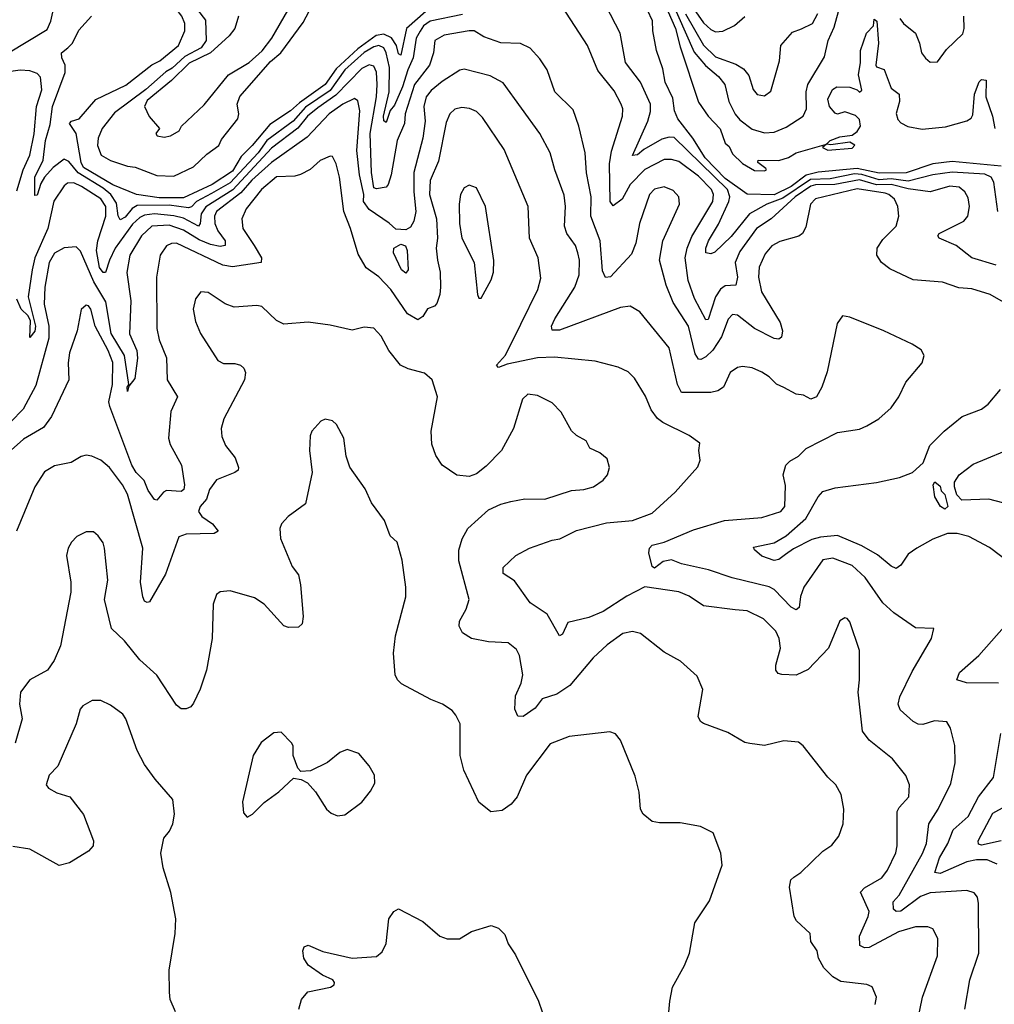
# Model space of a CAD drawing. Extents: x 1443846 to 1577407, y 839182 to 927291.
# Tile 23 of 256: x 1469333 to 1473327, y 846795 to 850831. Entities that reach past the tile are written whole.
import ezdxf

# ---------------------------------------------------------------- set-up
doc = ezdxf.new("R2010")
doc.units = 0

msp = doc.modelspace()

# ---------------------------------------------------------------- linework, layer by layer
at = {"layer": '0CON20XD'}
for points in [[(1469875, 850645.2), (1469907.9, 850662.1), (1469983.4, 850725), (1470010.4, 850785), (1470009.3, 850815), (1469997.8, 850845), (1469951.1, 850905), (1469874.6, 850974.6), (1469834.7, 850994.7), (1469750.2, 851060.2), (1469641.9, 851121.9), (1469466.2, 851206.2), (1469405, 851229.5), (1469180, 851255)], [(1469286.5, 850695), (1469445, 850790.6), (1469461.2, 850825), (1469478.7, 850905), (1469465.5, 850945), (1469472.3, 850957.7), (1469507.5, 850975), (1469512.9, 850985), (1469512.5, 851055), (1469492.2, 851075), (1469458.5, 851095), (1469404.6, 851115.4), (1469358.6, 851121.4), (1469285, 851117.5)], [(1470015, 850932.1), (1470095, 850829.2), (1470097.9, 850745), (1470077.2, 850715), (1470010.2, 850679.8), (1469958.1, 850631.9), (1469932.5, 850617.5), (1469850, 850545), (1469721.3, 850448.7), (1469671.2, 850385), (1469655, 850345.8), (1469651.6, 850315), (1469667.1, 850275), (1469705, 850253.4), (1469775, 850230), (1469806.5, 850226.5), (1469895, 850192.4), (1469965, 850189.6), (1470045, 850228.1), (1470100.1, 850279.9), (1470149.1, 850315), (1470160.6, 850339.4), (1470226.7, 850425), (1470230.5, 850445), (1470223.8, 850485), (1470234.7, 850515.3), (1470361, 850659), (1470403.6, 850695), (1470495, 850819), (1470531.2, 850888.8)], [(1470229.1, 850845), (1470214.3, 850795), (1470192.1, 850765), (1470115.1, 850695), (1470027.7, 850652.3), (1469955, 850581.6), (1469855, 850500.1), (1469844.9, 850475), (1469863.8, 850433.8), (1469906, 850385), (1469891.2, 850365), (1469896.7, 850355), (1469925, 850348.8), (1469950.8, 850355), (1469986.7, 850375), (1469996, 850395), (1470088.7, 850481.3), (1470188.2, 850605), (1470272.9, 850655), (1470326.7, 850703.3), (1470366, 850755), (1470483.1, 850956.9)], [(1471954.9, 850945), (1472021.3, 850795), (1472039.7, 850719.7), (1472115, 850492.7), (1472155, 850434.7), (1472203.3, 850383.3), (1472223.8, 850325), (1472241.4, 850311.4), (1472255, 850280.9), (1472295, 850241.1), (1472345, 850212.1), (1472385, 850210.8), (1472393.3, 850215), (1472390.7, 850220.7), (1472358.8, 850245), (1472360, 850255), (1472445, 850254), (1472483.6, 850266.4), (1472515.3, 850284.7), (1472640, 850320), (1472654.5, 850335.5), (1472695, 850350.6), (1472745, 850357.8), (1472765, 850372.2), (1472778.7, 850395), (1472775, 850422), (1472758.3, 850438.3), (1472715, 850452.9), (1472685, 850442.9), (1472675, 850447.5), (1472652.1, 850475), (1472644.6, 850505), (1472664.2, 850545), (1472682.5, 850555), (1472735, 850554), (1472765, 850543.8), (1472775, 850533.8), (1472785, 850542.5), (1472771.2, 850605), (1472779.6, 850655), (1472779.5, 850705), (1472803.8, 850775), (1472832.9, 850805), (1472835, 850833.3), (1472846.4, 850825), (1472853.3, 850735), (1472842, 850645), (1472845, 850637.5), (1472876.1, 850626.1), (1472905, 850550), (1472937.5, 850525), (1472938.9, 850495), (1472925.7, 850445.7), (1472932.1, 850422.1), (1472945, 850407.5), (1472972.8, 850392.8), (1473032.1, 850382.1), (1473127.8, 850392.2), (1473215, 850416.7), (1473232.2, 850427.8), (1473238.8, 850441.2), (1473246.4, 850525), (1473265, 850576.2), (1473275, 850586), (1473293.6, 850583.6), (1473292.7, 850515), (1473320.4, 850435), (1473330.2, 850385)], [(1471997, 850925), (1472097.7, 850697.7), (1472143.1, 850643.1), (1472197.7, 850597.7), (1472222.9, 850565), (1472240, 850495), (1472265, 850443.6), (1472285, 850419.8), (1472335, 850381.9), (1472385, 850366.7), (1472425, 850370.3), (1472475, 850390), (1472544.7, 850435.3), (1472557.3, 850465), (1472557, 850535), (1472563.3, 850565), (1472631.9, 850678.1), (1472646.6, 850745), (1472670.5, 850799.5), (1472688.2, 850865)], [(1473335, 849824.7), (1473235.3, 849855.3), (1473170.5, 849905), (1473101.9, 849935), (1473095.6, 849945), (1473101.4, 849955), (1473202.2, 850005), (1473218.9, 850025), (1473225.8, 850065), (1473220.9, 850100.9), (1473206.7, 850125), (1473184.1, 850144.1), (1473145, 850148.8), (1473064.8, 850124.8), (1472975, 850136.9), (1472905, 850155.7), (1472844, 850154), (1472775, 850174.8), (1472674.5, 850155.5), (1472595, 850154.3), (1472575, 850148.7), (1472510.9, 850105), (1472413.4, 850015), (1472353.2, 849975), (1472285, 849880.4), (1472264.8, 849835), (1472274.7, 849775), (1472267.8, 849742.2), (1472225, 849739.7), (1472205, 849726.8), (1472184.1, 849695), (1472155, 849601.4), (1472145, 849600.6), (1472098.1, 849688.1), (1472072.4, 849762.4), (1472060.7, 849855), (1472068, 849895), (1472087.4, 849942.6), (1472173.9, 850085), (1472177, 850115), (1472168.4, 850135), (1472115, 850189.8), (1472035, 850249.5), (1472005, 850258), (1471975, 850257.6), (1471895, 850216.1), (1471834.8, 850155), (1471801.8, 850095), (1471765, 850067.9), (1471753.5, 850085), (1471750.1, 850240.1), (1471758.7, 850291.3), (1471803.1, 850435), (1471804.6, 850465), (1471798.5, 850485), (1471769.4, 850539.4), (1471702.8, 850622.8), (1471659.5, 850725), (1471556.7, 850885)], [(1473341.8, 850045), (1473326, 850165), (1473314.8, 850185), (1473288.1, 850198.1), (1473155, 850206.2), (1473075, 850195.3), (1472975, 850169.3), (1472905, 850178.7), (1472855, 850174.6), (1472785, 850196.9), (1472755, 850198.7), (1472655, 850179.2), (1472574.2, 850175.8), (1472460.2, 850099.8), (1472395.6, 850075), (1472324.3, 850035.7), (1472248.5, 849941.5), (1472182.7, 849877.3), (1472165, 849870.7), (1472145.4, 849875.4), (1472144.8, 849895), (1472156.1, 849923.9), (1472196.7, 849993.3), (1472239.1, 850085), (1472243.2, 850105), (1472234, 850135), (1472015, 850347.6), (1471995, 850349.3), (1471965, 850341), (1471890.9, 850299.1), (1471865, 850276.4), (1471845, 850274), (1471907.8, 850415), (1471919, 850455), (1471918.8, 850485), (1471876.9, 850575), (1471815.7, 850655), (1471793.4, 850775), (1471735, 850889.4)], [(1473355, 850229.8), (1473155, 850249.1), (1473075, 850240), (1472966.4, 850203.6), (1472855, 850202.1), (1472765, 850220.7), (1472605, 850206.2), (1472557, 850193), (1472495, 850146.5), (1472425, 850113.1), (1472315, 850115.4), (1472225, 850179.8), (1472142.7, 850265), (1472091.8, 850345), (1472029.8, 850425), (1472016.8, 850456.8), (1472010.3, 850509.7), (1471979, 850575), (1471969.4, 850629.4), (1471943, 850705), (1471927.3, 850785), (1471926.7, 850826.7), (1471885, 850914.6)], [(1471148.2, 850851.8), (1471015, 850824.1), (1470988.5, 850805), (1470975, 850783.8), (1470958.3, 850755), (1470946.2, 850675), (1470923.2, 850625), (1470902.2, 850555), (1470869.1, 850480.9), (1470851.5, 850458.5), (1470835, 850410), (1470825, 850416.7), (1470823.7, 850435), (1470846.8, 850535), (1470848.5, 850635), (1470835.6, 850695), (1470825, 850714.8), (1470805, 850724.8), (1470785, 850719.8), (1470745, 850695.7), (1470666.2, 850625), (1470605, 850541.1), (1470505, 850472.7), (1470453.6, 850415), (1470346.1, 850335), (1470310.9, 850285), (1470195, 850161.5), (1470119, 850119), (1470057.1, 850085), (1470036.9, 850063.1), (1470025, 850059), (1469945, 850070.3), (1469815, 850068.9), (1469793.5, 850056.5), (1469765, 850021.2), (1469745, 850010.7), (1469736.9, 850026.9), (1469729.2, 850079.2), (1469706.4, 850115), (1469675, 850140.5), (1469572.7, 850202.7), (1469535, 850249.8), (1469515, 850259.8), (1469470.4, 850225), (1469434.6, 850185.4), (1469420.1, 850159.9), (1469405, 850111.2), (1469395, 850110), (1469394.9, 850185), (1469429.6, 850255), (1469439, 850335), (1469458.4, 850401.6), (1469466.8, 850475), (1469519.6, 850615), (1469519.7, 850645), (1469505.5, 850675), (1469504.5, 850695), (1469530, 850715), (1469549.8, 850735), (1469575, 850788.1), (1469627.5, 850845)], [(1470997.8, 850865), (1470918.5, 850795), (1470895, 850685.7), (1470885, 850691.2), (1470876.9, 850725), (1470856.4, 850756.4), (1470825, 850771.1), (1470793.8, 850766.2), (1470719.2, 850710.8), (1470630.5, 850629.4), (1470585.3, 850564.7), (1470480.1, 850489.9), (1470443.1, 850456.9), (1470358.2, 850401.8), (1470286, 850315), (1470240.1, 850269.9), (1470205, 850209.9), (1470121.7, 850155), (1470005, 850101), (1469905, 850100.2), (1469811.8, 850115), (1469715, 850154.5), (1469595, 850225.6), (1469584.3, 850245.7), (1469564.8, 850365), (1469536.9, 850405), (1469545.7, 850414.3), (1469576.8, 850425), (1469645, 850503.8), (1469767.9, 850562.1), (1469875, 850645.2)], [(1472061.4, 850855), (1472135, 850725.7), (1472185, 850679.2), (1472268.5, 850648.5), (1472299.7, 850629.7), (1472321.5, 850601.5), (1472338.9, 850545), (1472355, 850524.4), (1472385, 850518.1), (1472412.1, 850537.9), (1472447.4, 850662.6), (1472452.3, 850725), (1472500.1, 850779.9), (1472536.9, 850793.1), (1472581.9, 850815), (1472603.8, 850856.2)], [(1472095, 850876.2), (1472135, 850818.1), (1472165, 850790.3), (1472185, 850781.3), (1472215, 850783.8), (1472262.6, 850807.4), (1472305, 850844.5)], [(1472940.7, 850835), (1472955, 850815.4), (1473003.9, 850775), (1473020.6, 850735), (1473028.8, 850695), (1473045, 850673.3), (1473065, 850656.7), (1473095, 850657.5), (1473131.2, 850708.8), (1473197.8, 850772.2), (1473203.5, 850795), (1473202.2, 850845)], [(1471914.3, 850114.3), (1471873.9, 849995), (1471858.9, 849915), (1471840.3, 849869.7), (1471755, 849776.7), (1471733.8, 849773.8), (1471721.6, 849801.6), (1471711.9, 849925), (1471673.2, 850025), (1471675.2, 850105), (1471656.5, 850203.5), (1471651.2, 850285), (1471624.6, 850395), (1471601.1, 850461.1), (1471525.6, 850535), (1471494.3, 850625), (1471465, 850670.8), (1471425, 850714.3), (1471385, 850733.1), (1471305, 850736.4), (1471235, 850760), (1471195, 850784.6), (1471174.8, 850785.2), (1471072.3, 850767.7), (1471034.2, 850745), (1471028.4, 850695), (1471012.2, 850645), (1470951.7, 850565), (1470912.7, 850445), (1470910, 850405), (1470880.2, 850335), (1470855.4, 850194.6), (1470843.8, 850155), (1470835, 850144.8), (1470795, 850137.3), (1470785, 850141.3), (1470774.4, 850205), (1470769.4, 850365), (1470795.6, 850515), (1470798.7, 850565), (1470795, 850616), (1470785, 850640), (1470765, 850645.7), (1470735, 850631), (1470628.7, 850521.3), (1470555, 850469.1), (1470512.3, 850435), (1470473.5, 850386.5), (1470365, 850304.2), (1470206.4, 850133.6), (1470096.5, 850063.5), (1470077.4, 850035), (1470072.4, 849995), (1470065.5, 849984.5), (1470005, 850016.9), (1469965, 850027.2), (1469885, 850034.7), (1469845, 850030), (1469825, 850020), (1469795, 849992.1), (1469724.8, 849895), (1469700.4, 849845), (1469685, 849794.2), (1469675, 849794.5), (1469660.6, 849815), (1469647.6, 849885), (1469653.5, 849925), (1469686.2, 850025), (1469685.4, 850065), (1469665, 850096.5), (1469586.6, 850146.6), (1469555, 850162.3), (1469529.3, 850160.7), (1469515, 850150), (1469473.5, 850086.5), (1469448.2, 849975), (1469395.1, 849855), (1469383.5, 849805), (1469368.3, 849695), (1469397.4, 849575), (1469395, 849554.4), (1469375, 849528.8), (1469377.1, 849597.1), (1469367.1, 849617.1), (1469338.5, 849645), (1469320.9, 849685)], [(1469320.7, 850129.3), (1469347.2, 850215), (1469375.2, 850275), (1469392.4, 850362.4), (1469401.3, 850475), (1469423.7, 850543.7), (1469418, 850595), (1469405, 850609.6), (1469375, 850621.7), (1469335, 850623.8), (1469266.7, 850615)], [(1473206.2, 846775), (1473226.5, 846895), (1473264, 847005), (1473262.1, 847207.9), (1473258.5, 847235), (1473245, 847251.9), (1473215, 847261.1), (1473065, 847251.7), (1473025, 847236.8), (1472945, 847177.7), (1472925.4, 847175.4), (1472914.7, 847184.7), (1472913.4, 847215), (1472937.6, 847242.4), (1473033.8, 847413.8), (1473049, 847455), (1473059.7, 847535), (1473096.9, 847595), (1473149.2, 847700.8), (1473166.4, 847785), (1473166.3, 847856.3), (1473147.4, 847927.4), (1473132.9, 847952.9), (1473082.4, 847957.6), (1473035, 847941.5), (1473015, 847943.6), (1472994.7, 847954.7), (1472942.1, 848002.1), (1472932.9, 848025), (1472940.4, 848055), (1472990.7, 848159.3), (1473070, 848295), (1473080, 848335), (1473005, 848338), (1472915, 848399.1), (1472870.7, 848440.7), (1472798.8, 848545), (1472745, 848593.2), (1472665, 848623.9), (1472625, 848617.5), (1472546.7, 848505), (1472532.9, 848467.1), (1472527.9, 848422.1), (1472515, 848412.7), (1472495, 848422.8), (1472425.5, 848495.5), (1472405, 848506.7), (1472253.4, 848543.4), (1472155.7, 848575.7), (1472045, 848600), (1472005, 848617.5), (1471969.6, 848610.4), (1471935, 848582.2), (1471925, 848589.2), (1471912, 848645), (1471914.6, 848665.4), (1471925, 848676.6), (1471975, 848688.8), (1472095, 848740), (1472221.3, 848778.7), (1472375, 848791.1), (1472451.9, 848815), (1472468.9, 848835), (1472471.3, 848921.3), (1472462.7, 848965), (1472473.3, 849005), (1472488.8, 849021.2), (1472525, 849041.9), (1472556.2, 849073.8), (1472685, 849138.8), (1472775, 849152), (1472805, 849166), (1472854.5, 849195.5), (1472905, 849240), (1472936, 849285), (1472964.2, 849345), (1473031.2, 849425), (1473040, 849455), (1473027.7, 849477.7), (1472991.2, 849501.2), (1472875, 849555.6), (1472735, 849611.2), (1472705, 849616.7), (1472683.3, 849585), (1472642.7, 849387.3), (1472620.8, 849325), (1472598.8, 849285), (1472575, 849275.8), (1472545, 849291.9), (1472515, 849295.6), (1472465, 849323.3), (1472435, 849336.9), (1472405, 849366.9), (1472375, 849385.5), (1472335, 849403.5), (1472295, 849410), (1472275, 849405.6), (1472244.7, 849385.3), (1472216.9, 849325), (1472195, 849309.2), (1472165, 849302.2), (1472045, 849303.1), (1472029.3, 849335), (1471995.3, 849485.3), (1471874, 849634), (1471835, 849656.9), (1471795, 849651.5), (1471545, 849558.4), (1471515, 849558.6), (1471512.3, 849575), (1471526.5, 849605), (1471608.8, 849735), (1471626.6, 849785), (1471627.6, 849845), (1471620.8, 849875), (1471610.4, 849905), (1471576, 849955), (1471565.3, 849985), (1471570.6, 850065), (1471565, 850111.2), (1471525.9, 850215.9), (1471507.1, 850285), (1471465.4, 850365), (1471315, 850572.2), (1471261.2, 850601.2), (1471155, 850628.5), (1471136.4, 850623.6), (1471065, 850577.5), (1471019.2, 850540.8), (1470998.3, 850515), (1470989.1, 850475), (1470995.2, 850415), (1470984.8, 850345.2), (1470948, 850205), (1470948.4, 850125), (1470957, 850045), (1470948.4, 850005), (1470935, 849981.1), (1470915, 849970), (1470875, 849972), (1470846.7, 849996.7), (1470765, 850053), (1470742.6, 850085), (1470743.3, 850115), (1470725.2, 850195), (1470715.1, 850295), (1470726.9, 850456.9), (1470718.8, 850498.8), (1470705, 850507.7), (1470658, 850485), (1470601.8, 850445), (1470510.6, 850349.4), (1470365, 850245.4), (1470285, 850173.2), (1470239, 850121), (1470140.2, 850045), (1470131.3, 850025), (1470132.8, 849995), (1470145.7, 849965), (1470174.7, 849925), (1470175.3, 849904.7), (1470155, 849900.6), (1470115, 849909.3), (1470068.5, 849928.5), (1470005, 849967.9), (1469945, 849988), (1469875, 849984), (1469832.6, 849945), (1469784.4, 849865), (1469772.4, 849795), (1469789.1, 849679.1), (1469783.6, 849543.6), (1469812.6, 849475), (1469815.7, 849444.2), (1469805, 849360), (1469780.7, 849329.3), (1469775, 849306.7), (1469773.1, 849325), (1469780, 849335), (1469761.9, 849455), (1469707.6, 849545), (1469685.9, 849675), (1469636.7, 849756.7), (1469582.7, 849882.7), (1469565, 849899.5), (1469515, 849895.4), (1469475, 849873.6), (1469453.9, 849835)], [(1473012.3, 846725), (1473033.2, 846825), (1473095, 846993.3), (1473095.4, 847065.4), (1473075.8, 847105), (1473055, 847113.1), (1473005, 847112.5), (1472935, 847092.4), (1472815, 847028.6), (1472795, 847027.2), (1472776.8, 847036.8), (1472774.7, 847075), (1472810.7, 847155), (1472814.1, 847175), (1472779.6, 847255), (1472795, 847272.9), (1472866.8, 847313.3), (1472889.2, 847345), (1472923.9, 847416.1), (1472929.1, 847445), (1472930, 847585), (1472938, 847602), (1472977.5, 847645), (1472979.6, 847695), (1472965, 847732.5), (1472910.8, 847800.8), (1472815, 847877.8), (1472787.5, 847915), (1472769.4, 848075), (1472775.6, 848125.6), (1472774.4, 848245), (1472735, 848363.3), (1472725, 848376.2), (1472715, 848378.8), (1472695, 848366.7), (1472648.1, 848255), (1472565, 848167.5), (1472515, 848144.6), (1472456.5, 848146.5), (1472441.2, 848151.2), (1472431.9, 848165), (1472431.9, 848185), (1472450.8, 848255), (1472445.5, 848295), (1472432.2, 848325), (1472382, 848375), (1472315, 848407.5), (1472265, 848411.8), (1472135, 848429.1), (1472077.4, 848467.4), (1472035, 848485.4), (1471895, 848507), (1471821.4, 848468.6), (1471725, 848404.7), (1471665, 848380), (1471580, 848360), (1471558, 848312), (1471545, 848306), (1471494.6, 848394.6), (1471425, 848440.6), (1471360.9, 848530.9), (1471315, 848561.2), (1471314.3, 848585), (1471365.8, 848635), (1471422, 848665), (1471515, 848697.8), (1471546.7, 848703.3), (1471615, 848737.1), (1471738.7, 848768.7), (1471845, 848777.7), (1471925, 848808.1), (1472020, 848895), (1472111.7, 848998.3), (1472122, 849025), (1472116, 849065), (1472120, 849095), (1472077, 849127), (1471969.2, 849179.2), (1471946.7, 849196.7), (1471921.7, 849231.7), (1471898.3, 849288.3), (1471852.2, 849362.2), (1471827.2, 849387.2), (1471786.4, 849406.4), (1471691.3, 849431.3), (1471525, 849447.3), (1471454.6, 849444.6), (1471330.5, 849419.5), (1471295, 849405.8), (1471287.1, 849415), (1471323.6, 849456.4), (1471386.5, 849583.5), (1471456.5, 849725), (1471468.3, 849771.7), (1471457.3, 849855), (1471422.9, 849935), (1471417.5, 850065), (1471318.2, 850298.2), (1471229.9, 850429.9), (1471205, 850454.4), (1471176.9, 850466.9), (1471145, 850470.4), (1471116, 850464), (1471096.5, 850445), (1471081.2, 850408.8), (1471049, 850251), (1471015, 850171.4), (1471012.5, 850115), (1471041.6, 850015), (1471045.3, 849935), (1471039.3, 849895), (1471045.4, 849845), (1471055.9, 849795.9), (1471058.1, 849735), (1471055.3, 849705), (1471042.3, 849667.7), (1471033.5, 849656.5), (1471004.5, 849645.5), (1470985.3, 849614.7), (1470965, 849600), (1470921.8, 849625), (1470854.7, 849725), (1470805, 849777.1), (1470753.1, 849813.1), (1470719.8, 849869.8), (1470688.9, 849975), (1470661.1, 850045), (1470644, 850185), (1470630, 850240), (1470615, 850270), (1470605, 850272), (1470565, 850253.3), (1470523.8, 850216.2), (1470483.3, 850196.7), (1470460.2, 850189.8), (1470385, 850186.7), (1470323.7, 850135), (1470261.2, 850055), (1470242.9, 850015), (1470248.2, 849975), (1470293.6, 849905), (1470324, 849855), (1470322.9, 849835), (1470205, 849817.4), (1470165, 849824.8), (1469975, 849914.7), (1469955, 849914.1), (1469935, 849904.6), (1469909.2, 849865), (1469893.6, 849775), (1469895.4, 849565), (1469905, 849518.8), (1469935.3, 849445), (1469937.5, 849355), (1469980, 849285), (1469952.1, 849225), (1469942.2, 849115), (1469949.4, 849089.4), (1469996.1, 849005), (1470008.8, 848925), (1470005.3, 848905), (1469995, 848897.3), (1469935, 848900.9), (1469922.9, 848895), (1469895, 848861.2), (1469885, 848863.8), (1469858.9, 848901.1), (1469842.8, 848942.8), (1469810.3, 848975), (1469793, 849005), (1469702, 849245), (1469697.7, 849265), (1469713.6, 849335), (1469715, 849425.6), (1469696, 849475), (1469642.3, 849575), (1469625, 849644), (1469615, 849658.1), (1469605, 849660.6), (1469585, 849643.3), (1469568.9, 849555), (1469537.5, 849465), (1469531.5, 849425), (1469534.6, 849355), (1469462.9, 849205), (1469431, 849159), (1469348.7, 849111.3), (1469285.4, 849055)], [(1472645, 850295.8), (1472745, 850304.8), (1472756.2, 850316.2), (1472735, 850329.4), (1472657.5, 850317.5), (1472640, 850320), (1472623.3, 850306.7), (1472645, 850295.8)], [(1471225, 849690), (1471265.6, 849765), (1471274.5, 849795.5), (1471276.3, 849843.7), (1471241.8, 850065), (1471205, 850142), (1471175, 850152), (1471155, 850141.2), (1471139.4, 850115), (1471133.6, 850075), (1471135.4, 849995), (1471145.4, 849935), (1471196, 849836), (1471209.2, 849705), (1471215, 849690), (1471225, 849690)], [(1473365, 849672.5), (1473310.8, 849705), (1473235, 849728.1), (1473182.4, 849732.4), (1473115, 849754.6), (1472994.6, 849764.6), (1472899.5, 849809.5), (1472865, 849835.7), (1472845.6, 849865), (1472847.8, 849895), (1472870.5, 849929.5), (1472925.5, 849985), (1472936.7, 850025), (1472932.2, 850065), (1472918.9, 850095), (1472895.5, 850115), (1472880.1, 850120.1), (1472765, 850137.4), (1472595, 850096.2), (1472573.5, 850075), (1472555, 849980), (1472541.9, 849955), (1472525.9, 849944.1), (1472448.9, 849921.1), (1472415, 849903.3), (1472388.3, 849871.7), (1472363.6, 849816.4), (1472360.8, 849775), (1472373.9, 849715), (1472450.2, 849590.2), (1472460, 849555), (1472455, 849529.2), (1472445, 849520.9), (1472425, 849524.6), (1472345, 849565.5), (1472275, 849620), (1472255, 849622.9), (1472236.9, 849603.1), (1472209.2, 849530.8), (1472173.4, 849476.6), (1472145, 849449.1), (1472125, 849438.2), (1472115, 849439.4), (1472101.9, 849461.9), (1472074.2, 849574.2), (1472011.9, 849671.9), (1471982.8, 849742.8), (1471955.4, 849845), (1471969.5, 849925), (1472036.9, 850075), (1472034.6, 850104.6), (1472010.7, 850130.7), (1471975, 850146.2), (1471935, 850136), (1471914.3, 850114.3)], [(1470915, 849791.8), (1470898.2, 849805), (1470865.6, 849875), (1470866, 849895), (1470895, 849911.1), (1470914.6, 849904.6), (1470920.8, 849885), (1470924.5, 849805), (1470915, 849791.8)], [(1469453.9, 849835), (1469436.1, 849735), (1469432.9, 849665), (1469452.9, 849575), (1469453, 849525), (1469398.5, 849331.5), (1469347.3, 849235), (1469245, 849130.8)], [(1472839.2, 846795), (1472844, 846825), (1472827.3, 846867.3), (1472805, 846876), (1472698.3, 846888.3), (1472665, 846908), (1472628.6, 846945), (1472607.5, 846985), (1472601.2, 847015), (1472575, 847052.5), (1472572.5, 847085), (1472516.8, 847136.8), (1472507.1, 847155), (1472487.5, 847275), (1472493.1, 847305), (1472506.4, 847316.4), (1472535, 847335.7), (1472625, 847422.5), (1472662.1, 847447.9), (1472690, 847485), (1472707.8, 847535), (1472710.6, 847595), (1472700, 847655), (1472677.5, 847695), (1472645, 847726), (1472544.3, 847854.3), (1472525, 847870), (1472465, 847875.8), (1472385, 847856.7), (1472325, 847863.8), (1472305, 847868), (1472235, 847909.2), (1472135.7, 847945.7), (1472123.8, 847955), (1472114.3, 847975), (1472132.5, 848085), (1472109.7, 848139.7), (1472041.3, 848201.3), (1471975, 848239.2), (1471878, 848315), (1471845, 848323.6), (1471805.6, 848315.6), (1471741.4, 848268.6), (1471683.5, 848215), (1471587.7, 848102.3), (1471535, 848066.4), (1471475, 848047.1), (1471445, 848008.6), (1471396.2, 847975), (1471375, 847976.7), (1471361.9, 848005), (1471365, 848060), (1471388.5, 848111.5), (1471395.5, 848145), (1471381.9, 848225), (1471369.8, 848249.8), (1471335, 848276.9), (1471255, 848280.6), (1471185, 848294.5), (1471147.4, 848317.4), (1471133.5, 848345), (1471135.5, 848365), (1471163.5, 848415), (1471175.5, 848455), (1471133.2, 848613.2), (1471133.3, 848656.7), (1471146.4, 848703.6), (1471169.2, 848745), (1471255, 848822), (1471305, 848845.8), (1471345.9, 848855.9), (1471403.2, 848866.8), (1471485.7, 848865.7), (1471595, 848900.6), (1471645.4, 848904.6), (1471685, 848915.7), (1471725, 848944), (1471742, 848965), (1471750, 848995), (1471740.5, 849030.5), (1471711.2, 849055), (1471670, 849075), (1471654.2, 849104.2), (1471615, 849126.2), (1471595, 849146.2), (1471552.6, 849222.6), (1471515, 849260.8), (1471455, 849290.5), (1471415, 849295.6), (1471394.4, 849275), (1471356.7, 849155), (1471308, 849065), (1471245, 849001.2), (1471205, 848970), (1471175, 848958.8), (1471125, 848964.2), (1471064.2, 849005), (1471039.2, 849045), (1471021.7, 849091.7), (1471019.2, 849145), (1471046, 849285), (1471024.1, 849354.1), (1470991.7, 849381.7), (1470925, 849400), (1470893.3, 849415), (1470845.5, 849475.5), (1470815, 849534), (1470785, 849565.8), (1470745, 849570), (1470695, 849558), (1470605, 849579.4), (1470515, 849591.4), (1470415, 849582.5), (1470385, 849598), (1470325, 849655.8), (1470305, 849660), (1470212.4, 849652.4), (1470175, 849666.7), (1470105, 849713.3), (1470075, 849715.7), (1470053, 849687), (1470044.5, 849645), (1470053.8, 849593.8), (1470074.4, 849545), (1470145, 849434.2), (1470167.7, 849422.3), (1470215, 849422), (1470237.5, 849415), (1470252.3, 849402.3), (1470258.8, 849385), (1470254, 849355), (1470169.4, 849195), (1470159.4, 849155), (1470162.1, 849122.1), (1470176, 849085), (1470215.7, 849035), (1470230, 848995), (1470228, 848985), (1470215, 848974.3), (1470139.1, 848945), (1470111.1, 848905), (1470098.9, 848865), (1470072.9, 848835), (1470065.6, 848815), (1470080, 848795), (1470123.1, 848765), (1470146.1, 848733.9), (1470130, 848725), (1470015, 848722.1), (1469985, 848711.5), (1469931.2, 848558.8), (1469865.4, 848444.6), (1469855, 848442), (1469845, 848448), (1469837.5, 848465), (1469827.6, 848525), (1469838.2, 848665), (1469775, 848885.7), (1469755, 848924.5), (1469700.5, 848995), (1469665.3, 849025.3), (1469628, 849042), (1469605, 849045.6), (1469585, 849040.6), (1469544.6, 849015.4), (1469475, 849001.9), (1469435, 848977.1), (1469395, 848916), (1469320.4, 848735)], [(1473392.8, 848602.8), (1473307.6, 848667.6), (1473223, 848713), (1473175, 848725.5), (1473135, 848724.6), (1473075, 848702.3), (1473010.5, 848665), (1472975, 848640), (1472945, 848595.6), (1472925, 848581.9), (1472905, 848590.9), (1472848.1, 848638.1), (1472784.9, 848674.9), (1472685, 848716.2), (1472615, 848710.2), (1472579.9, 848700.1), (1472505, 848662.5), (1472471.8, 848638.2), (1472445, 848618.9), (1472424.7, 848614.7), (1472375, 848632.5), (1472345, 848657.5), (1472340.7, 848669.3), (1472425, 848686), (1472475, 848715.4), (1472555, 848786.8), (1472605.5, 848875), (1472625, 848896.9), (1472675, 848912.5), (1472845, 848933.3), (1472938.8, 848955), (1472992.5, 848975), (1473035.6, 849015), (1473063.5, 849085), (1473121.4, 849145), (1473195.4, 849204.6), (1473275, 849234.5), (1473302.5, 849255), (1473353.1, 849315)], [(1471981.4, 846625), (1471997.7, 846807.7), (1472008.6, 846865), (1472058, 846955), (1472078, 847005), (1472100.5, 847129.5), (1472160.7, 847219.3), (1472212, 847365), (1472206.2, 847415), (1472175, 847497.5), (1472123.9, 847523.9), (1472039.5, 847539.5), (1471955, 847538.8), (1471925, 847544), (1471888, 847575), (1471877.5, 847595), (1471871.4, 847665), (1471855, 847730), (1471795, 847877.5), (1471775, 847903.3), (1471751.7, 847911.7), (1471585, 847892.7), (1471507.6, 847862.4), (1471410, 847735), (1471372.2, 847645), (1471347.1, 847615), (1471310.9, 847589.1), (1471264.5, 847584.5), (1471215, 847623.8), (1471153.1, 847755), (1471138.1, 847815), (1471138, 847945), (1471120.5, 847980.5), (1471105, 848000), (1471065.7, 848025.7), (1471017.5, 848045), (1470898.3, 848108.3), (1470881.4, 848125), (1470872.2, 848145), (1470864.5, 848235), (1470873.5, 848305), (1470915.7, 848465), (1470915.6, 848505), (1470900, 848615), (1470879.7, 848689.7), (1470851.2, 848715), (1470828.3, 848778.3), (1470775, 848850), (1470748.3, 848908.3), (1470686.4, 848996.4), (1470671.7, 849041.7), (1470661.2, 849115), (1470631.7, 849171.7), (1470615, 849186.7), (1470585, 849193.3), (1470567.5, 849185), (1470530, 849145), (1470523.3, 849125), (1470521.2, 849065), (1470531.4, 848975), (1470504.1, 848845.9), (1470433.8, 848795), (1470406.2, 848765), (1470398.8, 848745), (1470402.5, 848705), (1470450.3, 848590.3), (1470475.6, 848555), (1470484.4, 848515), (1470494.2, 848385), (1470491.2, 848355), (1470475, 848341.2), (1470435, 848340), (1470415, 848346), (1470335.5, 848435), (1470295, 848461.9), (1470195, 848490), (1470155, 848486.2), (1470140, 848475), (1470126, 848435), (1470122.5, 848295), (1470098.5, 848165), (1470072.8, 848087.2), (1470045, 848030), (1470035, 848014), (1470015, 848006), (1469995, 848006.2), (1469975, 848022), (1469894.6, 848144.6), (1469825, 848207.1), (1469763.1, 848285), (1469709.2, 848335), (1469680.8, 848455), (1469694.1, 848534.1), (1469680.5, 848665), (1469675, 848686.2), (1469655, 848716), (1469635, 848731.2), (1469605, 848732), (1469567, 848713), (1469545, 848688.8), (1469531.4, 848665), (1469524.4, 848635), (1469542.5, 848525), (1469541.9, 848485), (1469500, 848265), (1469474.4, 848205), (1469447.1, 848165), (1469374.2, 848125), (1469336.9, 848075), (1469331.8, 848025), (1469342.8, 847965), (1469314.7, 847865)], [(1473425, 848833.8), (1473305, 848865.3), (1473195, 848861.9), (1473173.5, 848883.5), (1473164.2, 848915.8), (1473164.3, 848935.7), (1473183.3, 848965), (1473240.5, 849009.5), (1473425.7, 849085)], [(1473125, 848824.2), (1473106.7, 848835), (1473083.8, 848875), (1473076.7, 848925), (1473083.3, 848936.7), (1473105, 848919.2), (1473110, 848900), (1473125.2, 848885), (1473137.5, 848835), (1473125, 848824.2)], [(1473345, 848111.5), (1473213.1, 848113.1), (1473174.2, 848125), (1473185.4, 848155), (1473263.5, 848225), (1473419.5, 848400.5)], [(1469971.2, 846765), (1469950, 846815), (1469946.7, 846845), (1469946.2, 846935), (1469970.8, 847085), (1469972.5, 847145), (1469953, 847253), (1469921.2, 847355), (1469911.2, 847415), (1469924.1, 847475.9), (1469946.7, 847505), (1469960, 847535), (1469967.5, 847575), (1469961.2, 847635), (1469888.3, 847718.3), (1469845, 847778.8), (1469814.4, 847835), (1469768.1, 847965), (1469755.7, 847985), (1469705, 848020.8), (1469665, 848040), (1469629.5, 848040.5), (1469591.1, 848018.9), (1469580.8, 848005), (1469563.8, 847945), (1469489.1, 847770.9), (1469454.3, 847735), (1469441.4, 847695), (1469451.7, 847681.7), (1469485, 847662), (1469538.8, 847645), (1469595, 847573.3), (1469636, 847465), (1469633.8, 847445), (1469615, 847422.5), (1469536.7, 847375), (1469495, 847364), (1469375, 847430.6), (1469305, 847442.5)], [(1470265, 847562.5), (1470287.5, 847575), (1470335, 847622.5), (1470395, 847666.7), (1470455, 847722.5), (1470487, 847717), (1470513, 847703), (1470545.8, 847665.8), (1470590, 847595), (1470609.3, 847579.3), (1470635, 847567.5), (1470665, 847572.5), (1470735, 847623.3), (1470770.7, 847669.3), (1470788.3, 847701.7), (1470786.7, 847735), (1470765, 847772.5), (1470723, 847823), (1470675, 847840), (1470645, 847827.5), (1470595, 847786.7), (1470525, 847752.5), (1470485, 847750), (1470473, 847763), (1470453.3, 847815), (1470453.3, 847855), (1470447.3, 847867.3), (1470405, 847910), (1470375, 847908), (1470322.3, 847867.7), (1470290, 847815), (1470246.7, 847625), (1470250.7, 847580.7), (1470265, 847562.5)], [(1473339.1, 847369.1), (1473297.8, 847387.8), (1473255, 847387.9), (1473215, 847378.8), (1473105, 847331.1), (1473083.9, 847335), (1473103.2, 847395), (1473137.4, 847455), (1473159.2, 847510.8), (1473220.9, 847565), (1473263.3, 847645), (1473324.5, 847725), (1473353.8, 847905)], [(1473355, 847464.8), (1473275, 847447.3), (1473262.2, 847452.2), (1473261.3, 847465), (1473321.7, 847578.3), (1473425, 847636.5)], [(1470477.5, 846775), (1470488, 846815), (1470513.6, 846846.4), (1470607.5, 846865), (1470622.5, 846875), (1470623.3, 846885), (1470616.7, 846895), (1470574.3, 846914.3), (1470515, 846956), (1470497.5, 846985), (1470494, 847015), (1470498.8, 847031.2), (1470515, 847038), (1470575, 847011.9), (1470695, 846984.6), (1470795, 846990.8), (1470819.1, 847010.9), (1470835.6, 847044.4), (1470846.2, 847145), (1470866.7, 847175), (1470885, 847186.2), (1470985, 847134.3), (1471055, 847074.2), (1471085, 847063.8), (1471135, 847063.8), (1471185, 847093.8), (1471265, 847118), (1471295, 847108), (1471321.3, 847081.3), (1471335, 847043.3), (1471365, 846997.5), (1471458.8, 846808.8), (1471474.3, 846764.3)]]:
    msp.add_lwpolyline(points, dxfattribs=at)

doc.saveas('drawing.dxf')
